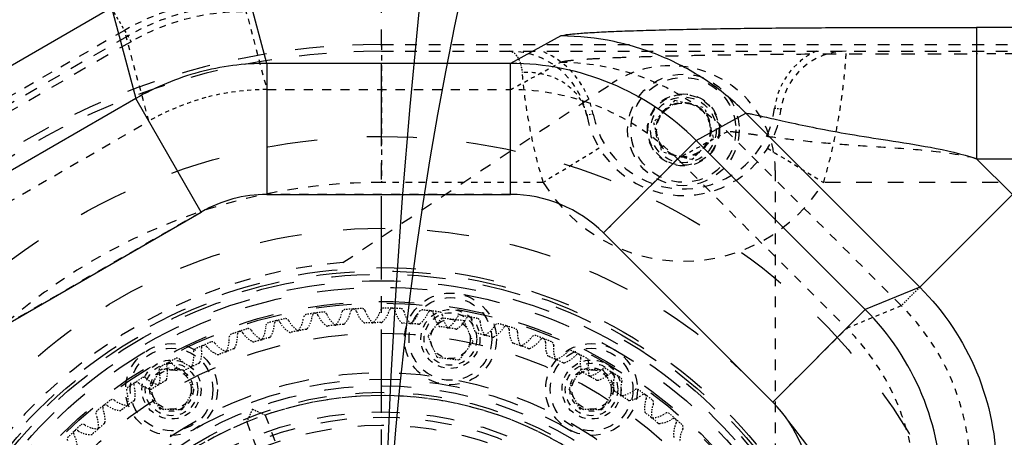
# Model space of a CAD drawing. Header units: millimetres. Extents: x 14186 to 17588, y 1400 to 3805.
# Tile 20 of 256: x 16098 to 16173, y 2744 to 2776. Entities that reach past the tile are written whole.
import ezdxf

# ---------------------------------------------------------------- set-up
doc = ezdxf.new("R2010")
doc.units = ezdxf.units.MM
doc.linetypes.add('CENTER', pattern=[2, 1.25, -0.25, 0.25, -0.25])
doc.linetypes.add('HIDDEN', pattern=[0.2, 0.1, -0.1])
for name, color, linetype in [('DEFAULT_2', 8, 'HIDDEN'), ('INTFCLR_160546_1', 7, 'Continuous'), ('INTFCLR_297144', 7, 'Continuous'), ('INTFCLR_456318_1', 7, 'Continuous'), ('INTFCLR_46574', 7, 'Continuous'), ('INTFCLR_60493', 7, 'Continuous')]:
    doc.layers.add(name, color=color, linetype=linetype)
doc.layers.add('dim', color=82, linetype='Continuous', lineweight=9)
doc.styles.get("Standard").update_dxf_attribs({"font": 'arial.ttf'})
doc.dimstyles.new('ISO-25', dxfattribs={"dimtxt": 2.5, "dimasz": 2.5, "dimexe": 1.25, "dimexo": 0.625, "dimtad": 1, "dimtxsty": 'Standard', "dimcen": 2.5, "dimadec": 0, "dimazin": 0, "dimtfac": 1, "dimtmove": 0, "dimatfit": 3, "dimfxl": 1, "dimarcsym": 0})

# ---------------------------------------------------------------- blocks, each defined once
blk = doc.blocks.new('*D28')
at = {"layer": 'Defpoints', "color": 0, "transparency": 16777216}
for p in [(17217.995, 2998.669), (16133.681, 2441.691)]:
    blk.add_point(p, dxfattribs=at)
at = {"layer": 'dim', "color": 0, "linetype": 'Continuous', "lineweight": -2, "transparency": 16777216}
for p, q in [((17380.14, 3081.958), (17239.343, 3009.635)), ((16133.681, 2441.691), (17217.995, 2998.669)), ((16112.333, 2430.725), (16090.984, 2419.759))]:
    blk.add_line(p, q, dxfattribs=at)
at = {"layer": 'dim', "color": 0, "transparency": 16777216}
for points in [[(17237.515, 3013.193), (17241.17, 3006.077), (17217.995, 2998.669)], [(16110.505, 2434.283), (16114.16, 2427.167), (16133.681, 2441.691)]]:
    blk.add_solid(points, dxfattribs=at)
at = {"layer": 'dim', "color": 0, "transparency": 16777216, "insert": (17310.293, 3070.985), "char_height": 30, "attachment_point": 5, "rotation": 27.18816}
blk.add_mtext('∅1219', dxfattribs=at)

msp = doc.modelspace()

# ---------------------------------------------------------------- linework, layer by layer
at = {"color": 7, "linetype": 'Continuous'}
for p, q in [((16117.106, 2772.753), (16115.25, 2779.68)), ((16076.339, 2760.306), (16105.255, 2777.001)), ((16105.255, 2777.001), (16107.112, 2770.075)), ((16171.172, 2775.477), (16171.172, 2765.483)), ((16192.866, 2775.477), (16171.172, 2775.477)), ((16139.487, 2774.84), (16135.666, 2772.753)), ((16117.106, 2772.753), (16117.106, 2762.759)), ((16135.666, 2772.753), (16117.106, 2772.753)), ((16135.666, 2762.759), (16135.666, 2772.753)), ((16107.112, 2770.075), (16090.214, 2760.319)), ((16112.109, 2761.421), (16107.113, 2770.076)), ((16149.8, 2766.881), (16153.599, 2768.955)), ((16153.599, 2768.955), (16166.848, 2755.698)), ((16149.8, 2766.881), (16142.744, 2759.829)), ((16162.695, 2753.979), (16149.8, 2766.881)), ((16173.904, 2762.75), (16171.172, 2765.483)), ((16171.172, 2765.483), (16195.411, 2765.483)), ((16117.106, 2762.759), (16135.664, 2762.759)), ((16166.848, 2755.698), (16173.904, 2762.75)), ((16095.214, 2751.666), (16112.109, 2761.421)), ((16142.74, 2759.833), (16155.638, 2746.927)), ((16166.848, 2755.698), (16162.695, 2753.979)), ((16162.694, 2753.979), (16155.639, 2746.927))]:
    msp.add_line(p, q, dxfattribs=at)
for centre, radius in [((16675.838, 2720.18), 609.5), ((16675.838, 2720.18), 550), ((16400.838, 2720.18), 275)]:
    msp.add_circle(centre, radius)
for centre, radius, start, end in [((16117.106, 2752.766), 9.994, 90.00042, 120.00019), ((16135.67, 2752.754), 10.005, 45.03563, 90.03627), ((16148.585, 2739.876), 9.974, 359.98744, 44.98815)]:
    msp.add_arc(centre, radius, start, end, dxfattribs=at)
for points, knots in [([(16139.487, 2774.84), (16139.528, 2774.862), (16139.65, 2774.894), (16139.88, 2774.936), (16140.207, 2774.976), (16140.824, 2775.037), (16141.804, 2775.104), (16143.206, 2775.176), (16144.878, 2775.241), (16146.778, 2775.299), (16148.866, 2775.349), (16151.922, 2775.407), (16155.961, 2775.455), (16160.957, 2775.483), (16166.053, 2775.485), (16169.466, 2775.477), (16171.172, 2775.477)], [0, 0, 0, 0, 0.00438, 0.011784, 0.022197, 0.035531, 0.0704, 0.115113, 0.168315, 0.228682, 0.294951, 0.365944, 0.517863, 0.677118, 0.838542, 1, 1, 1, 1]), ([(16153.599, 2768.955), (16152.737, 2769.82), (16150.796, 2771.441), (16147.406, 2773.324), (16143.571, 2774.55), (16140.854, 2774.837), (16139.487, 2774.84)], [0, 0, 0, 0, 0.233848, 0.481174, 0.738175, 1, 1, 1, 1]), ([(16117.106, 2772.753), (16115.367, 2772.753), (16111.873, 2772.295), (16108.618, 2770.945), (16107.112, 2770.075)], [0, 0, 0, 0, 0.5, 1, 1, 1, 1]), ([(16149.8, 2766.881), (16147.963, 2768.722), (16143.519, 2771.709), (16138.267, 2772.751), (16135.666, 2772.753)], [0, 0, 0, 0, 0.500059, 1, 1, 1, 1]), ([(16153.599, 2768.955), (16153.654, 2768.959), (16153.815, 2768.929), (16154.131, 2768.874), (16154.599, 2768.772), (16155.213, 2768.636), (16155.968, 2768.463), (16157.229, 2768.179), (16159.086, 2767.786), (16161.621, 2767.328), (16164.526, 2766.874), (16167.769, 2766.369), (16170.025, 2765.866), (16171.172, 2765.483)], [0, 0, 0, 0, 0.009119, 0.027142, 0.053877, 0.089105, 0.132521, 0.183517, 0.305527, 0.450216, 0.614693, 0.797533, 1, 1, 1, 1]), ([(16166.848, 2755.698), (16168.684, 2753.865), (16171.661, 2749.431), (16172.69, 2744.189), (16172.687, 2741.595)], [0, 0, 0, 0, 0.500006, 1, 1, 1, 1])]:
    msp.add_open_spline(points, degree=3, knots=knots, dxfattribs=at)
msp.add_open_spline([(16168.534, 2739.875), (16168.531, 2742.469), (16167.497, 2747.707), (16164.526, 2752.143), (16162.695, 2753.979)], degree=3, dxfattribs=at)
at = {"layer": 'DEFAULT_2', "color": 1, "linetype": 'CENTER', "ltscale": 5.08}
msp.add_line((16125.838, 2654.68), (16125.838, 2785.68), dxfattribs=at)
at = {"layer": 'DEFAULT_2', "color": 8, "linetype": 'HIDDEN', "ltscale": 2}
msp.add_line((16105.254, 2777), (16106.754, 2774.402), dxfattribs=at)
at = {"layer": 'DEFAULT_2', "color": 8, "linetype": 'HIDDEN', "ltscale": 4}
for p, q in [((16115.253, 2777.68), (16117.107, 2770.755)), ((16108.112, 2768.344), (16106.254, 2775.269)), ((16125.838, 2774.18), (16125.838, 2763.68)), ((16148.388, 2765.471), (16142.745, 2759.829)), ((16155.639, 2746.927), (16161.283, 2752.569))]:
    msp.add_line(p, q, dxfattribs=at)
at = {"layer": 'DEFAULT_2', "color": 8, "linetype": 'HIDDEN', "ltscale": 10}
for p, q in [((16106.504, 2774.835), (16077.588, 2758.141)), ((16106.754, 2774.402), (16077.838, 2757.708))]:
    msp.add_line(p, q, dxfattribs=at)
at = {"layer": 'DEFAULT_2', "color": 8, "linetype": 'HIDDEN', "ltscale": 8}
msp.add_line((16106.254, 2775.269), (16082.486, 2761.545), dxfattribs=at)
at = {"layer": 'DEFAULT_2', "color": 8, "linetype": 'HIDDEN'}
msp.add_line((16106.254, 2775.269), (16106.254, 2775.268), dxfattribs=at).dxf.unprotected_set("ltscale", 0)
at = {"layer": 'DEFAULT_2', "color": 8, "linetype": 'HIDDEN', "ltscale": 9}
for p, q in [((16125.838, 2774.18), (16194.929, 2774.18)), ((16125.838, 2773.68), (16194.929, 2773.68))]:
    msp.add_line(p, q, dxfattribs=at)
at = {"layer": 'DEFAULT_2', "color": 8, "linetype": 'HIDDEN', "ltscale": 7}
for p, q in [((16189.446, 2773.478), (16171.172, 2773.478)), ((16117.107, 2770.755), (16135.666, 2770.755)), ((16091.213, 2758.588), (16108.112, 2768.344)), ((16165.437, 2754.288), (16152.188, 2767.545)), ((16148.389, 2765.471), (16161.283, 2752.569)), ((16135.667, 2762.759), (16117.106, 2762.759)), ((16112.11, 2761.421), (16095.215, 2751.666)), ((16116.975, 2745.948), (16123.038, 2729.78)), ((16115.57, 2745.422), (16121.634, 2729.253))]:
    msp.add_line(p, q, dxfattribs=at)
at = {"layer": 'DEFAULT_2', "color": 8, "linetype": 'HIDDEN', "ltscale": 3}
for p, q in [((16135.666, 2770.755), (16139.487, 2772.841)), ((16152.188, 2767.545), (16148.389, 2765.471)), ((16142.431, 2766.28), (16138.161, 2763.68)), ((16155.244, 2766.28), (16159.515, 2763.68)), ((16161.283, 2752.569), (16165.437, 2754.288))]:
    msp.add_line(p, q, dxfattribs=at)
at = {"layer": 'DEFAULT_2', "color": 8, "linetype": 'HIDDEN', "ltscale": 0.4}
for p, q in [((16141.959, 2768.884), (16141.467, 2768.791)), ((16155.787, 2769.34), (16156.284, 2769.28))]:
    msp.add_line(p, q, dxfattribs=at)
at = {"layer": 'DEFAULT_2', "color": 8, "linetype": 'HIDDEN', "ltscale": 5}
msp.add_line((16138.161, 2763.68), (16125.838, 2763.68), dxfattribs=at)
at = {"layer": 'DEFAULT_2', "color": 8, "linetype": 'HIDDEN', "ltscale": 12}
msp.add_line((16199.204, 2763.68), (16159.515, 2763.68), dxfattribs=at)
at = {"layer": 'DEFAULT_2', "color": 8, "linetype": 'HIDDEN'}
msp.add_line((16166.848, 2755.698), (16165.437, 2754.288), dxfattribs=at)
at = {"layer": 'DEFAULT_2', "color": 8, "linetype": 'HIDDEN', "ltscale": 5}
for centre, radius in [((16148.838, 2767.68), 2.1), ((16131.087, 2751.746), 2.25)]:
    msp.add_circle(centre, radius, dxfattribs=at)
at = {"layer": 'DEFAULT_2', "color": 8, "linetype": 'HIDDEN', "ltscale": 38}
msp.add_circle((16125.838, 2720.18), 47, dxfattribs=at)
at = {"layer": 'DEFAULT_2', "color": 8, "linetype": 'HIDDEN', "ltscale": 32}
msp.add_circle((16125.838, 2720.18), 40, dxfattribs=at)
at = {"layer": 'DEFAULT_2', "color": 8, "linetype": 'HIDDEN', "ltscale": 30}
msp.add_circle((16125.838, 2720.18), 37, dxfattribs=at)
at = {"layer": 'DEFAULT_2', "color": 8, "linetype": 'HIDDEN', "ltscale": 29}
for radius in [36.741, 36.5, 36]:
    msp.add_circle((16125.838, 2720.18), radius, dxfattribs=at)
at = {"layer": 'DEFAULT_2', "color": 8, "linetype": 'HIDDEN', "ltscale": 28}
msp.add_circle((16125.838, 2720.18), 35.5, dxfattribs=at)
at = {"layer": 'DEFAULT_2', "color": 8, "linetype": 'HIDDEN', "ltscale": 27}
for radius in [34.42, 34.288]:
    msp.add_circle((16125.838, 2720.18), radius, dxfattribs=at)
at = {"layer": 'DEFAULT_2', "color": 8, "linetype": 'HIDDEN', "ltscale": 26}
msp.add_circle((16125.838, 2720.18), 32, dxfattribs=at)
at = {"layer": 'DEFAULT_2', "color": 8, "linetype": 'HIDDEN', "ltscale": 4}
for centre in [(16109.838, 2747.893), (16141.838, 2747.893)]:
    msp.add_circle(centre, 1.65, dxfattribs=at)
at = {"layer": 'DEFAULT_2', "color": 8, "linetype": 'HIDDEN', "ltscale": 23}
for radius in [29, 28.5]:
    msp.add_circle((16125.838, 2720.18), radius, dxfattribs=at)
at = {"layer": 'DEFAULT_2', "color": 8, "linetype": 'HIDDEN', "ltscale": 22}
for radius in [28, 27.5]:
    msp.add_circle((16125.838, 2720.18), radius, dxfattribs=at)
at = {"layer": 'DEFAULT_2', "color": 8, "linetype": 'HIDDEN', "ltscale": 20}
for radius in [25.6, 25]:
    msp.add_circle((16125.838, 2720.18), radius, dxfattribs=at)
at = {"layer": 'DEFAULT_2', "color": 8, "linetype": 'HIDDEN', "ltscale": 5}
for radius, end in [(18, 119.99942), (17.5, 120), (17, 120)]:
    msp.add_arc((16115.254, 2759.68), radius, 90, end, dxfattribs=at)
at = {"layer": 'DEFAULT_2', "color": 8, "linetype": 'HIDDEN', "ltscale": 22}
msp.add_arc((16125.838, 2720.18), 54, 90, 270, dxfattribs=at)
at = {"layer": 'DEFAULT_2', "color": 8, "linetype": 'HIDDEN', "ltscale": 21}
msp.add_arc((16125.838, 2720.18), 53.5, 90, 270, dxfattribs=at)
at = {"layer": 'DEFAULT_2', "color": 8, "linetype": 'HIDDEN', "ltscale": 4}
for centre, radius, start, end in [((16135.571, 2767.68), 6, 10.67233, 90), ((16161.247, 2768.68), 5, 90, 173.1079)]:
    msp.add_arc(centre, radius, start, end, dxfattribs=at)
at = {"layer": 'DEFAULT_2', "color": 8, "linetype": 'HIDDEN', "ltscale": 3}
for centre, radius, start, end in [((16135.571, 2767.68), 6.5, 10.67193, 67.38022), ((16161.247, 2768.68), 5.5, 114.62089, 173.10789), ((16117.119, 2752.677), 18.078, 90.03669, 104.96697), ((16117.14, 2752.682), 18.078, 105.03315, 119.96331)]:
    msp.add_arc(centre, radius, start, end, dxfattribs=at)
at = {"layer": 'DEFAULT_2', "color": 8, "linetype": 'HIDDEN', "ltscale": 8}
for centre, radius, start, end in [((16148.838, 2770.18), 7.5, 190.67161, 353.10691), ((16148.838, 2770.18), 7, 190.67193, 353.1079), ((16125.838, 2720.18), 43.5, 89.99995, 175.40195), ((16148.838, 2770.18), 12.5, 211.33215, 328.66778)]:
    msp.add_arc(centre, radius, start, end, dxfattribs=at)
at = {"layer": 'DEFAULT_2', "color": 8, "linetype": 'HIDDEN'}
msp.add_arc((16117.106, 2752.766), 9.994, 89.99969, 90.00042, dxfattribs=at).dxf.unprotected_set("ltscale", 0)
at = {"layer": 'DEFAULT_2', "color": 8, "linetype": 'HIDDEN', "ltscale": 0.003}
msp.add_arc((16135.67, 2752.754), 10.005, 45.01462, 45.03563, dxfattribs=at)
at = {"layer": 'DEFAULT_2', "color": 8, "linetype": 'HIDDEN', "ltscale": 0.3}
for centre, start, end in [((16120.837, 2753.446), 98.56132, 173.3317), ((16121.408, 2753.527), 22.78374, 97.56595), ((16123.755, 2753.755), 93.54952, 168.3317), ((16124.332, 2753.786), 17.78374, 92.56595), ((16126.689, 2753.809), 88.54952, 163.3317), ((16127.266, 2753.79), 12.78374, 87.56595), ((16129.617, 2753.607), 83.54952, 158.3317), ((16130.19, 2753.537), 7.64414, 82.56168), ((16117.956, 2752.884), 103.54952, 178.33169), ((16118.519, 2753.014), 27.78374, 102.56595), ((16132.516, 2753.15), 78.54952, 153.3317), ((16133.081, 2753.031), 2.78374, 77.56595), ((16115.136, 2752.072), 109.1653, 183.3317), ((16115.685, 2752.251), 32.97729, 107.56595), ((16135.364, 2752.443), 73.54952, 148.3317), ((16135.917, 2752.275), 357.78374, 72.56595), ((16112.928, 2751.244), 37.78374, 111.95015), ((16138.14, 2751.49), 68.54267, 143.23829), ((16138.675, 2751.274), 352.78374, 67.56595), ((16112.397, 2751.018), 113.54952, 188.13815), ((16109.761, 2749.729), 118.54952, 193.3317), ((16110.27, 2750.001), 42.78374, 117.56595), ((16140.822, 2750.298), 63.54952, 138.33075), ((16141.337, 2750.037), 347.78374, 62.56595), ((16107.73, 2748.531), 47.78374, 122.55352), ((16143.39, 2748.878), 58.74056, 133.32992), ((16143.88, 2748.572), 342.29356, 57.56595), ((16107.246, 2748.216), 123.54952, 198.3317), ((16105.328, 2746.845), 52.78374, 127.56595), ((16145.824, 2747.239), 53.54952, 128.33163), ((16146.286, 2746.892), 337.78374, 52.56595), ((16104.874, 2746.489), 128.54952, 203.3317), ((16148.106, 2745.394), 48.54952, 123.33139), ((16102.66, 2744.561), 133.54952, 208.3317), ((16103.082, 2744.956), 57.78374, 132.56595), ((16148.536, 2745.008), 332.78374, 47.56595)]:
    msp.add_arc(centre, 0.28, start, end, dxfattribs=at)
at = {"layer": 'DEFAULT_2', "color": 8, "linetype": 'HIDDEN', "ltscale": 0.4}
for radius, start, end in [(33.92, 97.56595, 98.54958), (33.92, 92.56595, 93.54948), (33.92, 87.56595, 88.54948), (33.92, 82.56591, 83.54948), (33.92, 102.56595, 103.54948), (32.81, 90.07646, 91.03837), (33.92, 77.56595, 78.54948), (33.92, 107.56594, 108.56536), (32.81, 100.07706, 101.03837), (32.81, 95.07706, 96.03835), (32.81, 85.07706, 86.03837), (32.81, 80.07642, 81.03904), (33.92, 72.56595, 73.54948), (33.92, 112.54996, 113.54948), (32.81, 105.07706, 106.03837), (32.81, 75.07706, 76.03837), (33.92, 67.56595, 68.54943), (32.81, 110.075, 111.0405), (32.81, 70.07706, 71.03837), (33.92, 117.56595, 118.54948), (32.81, 65.07706, 66.03837), (33.92, 62.56595, 63.54948), (32.81, 115.07706, 116.03837), (33.92, 122.56584, 123.54948), (32.81, 120.07706, 121.03837), (32.81, 60.07706, 61.03837), (33.92, 57.56595, 58.55406), (33.92, 127.56595, 128.54948), (32.81, 125.07708, 126.03837), (32.81, 55.07701, 56.03837), (33.92, 52.56595, 53.54948), (32.81, 50.07639, 51.03907), (33.92, 47.56595, 48.54948), (33.92, 132.56595, 133.54948), (32.81, 130.07706, 131.03904)]:
    msp.add_arc((16125.838, 2720.18), radius, start, end, dxfattribs=at)
at = {"layer": 'DEFAULT_2', "color": 8, "linetype": 'HIDDEN', "ltscale": 0.7}
for centre, start, end in [((16121.547, 2754.211), 318.9379, 348.33164), ((16126.479, 2754.475), 197.78379, 227.26296), ((16124.529, 2754.456), 313.85247, 343.33164), ((16129.465, 2754.289), 192.78379, 222.26296), ((16127.521, 2754.44), 308.88033, 338.33164), ((16120.514, 2754.065), 207.78379, 237.26296), ((16118.597, 2753.708), 323.85247, 353.33164), ((16123.487, 2754.4), 202.78379, 232.21663), ((16132.424, 2753.843), 187.80358, 217.26296), ((16130.501, 2754.162), 303.85247, 333.33164), ((16135.333, 2753.14), 182.78379, 212.26296), ((16117.581, 2753.472), 212.72993, 242.26296), ((16115.702, 2752.949), 328.85247, 358.33164), ((16133.445, 2753.627), 298.85247, 328.33164), ((16138.17, 2752.187), 177.78379, 207.26296), ((16112.885, 2751.941), 333.85247, 3.33164), ((16136.331, 2752.836), 293.75093, 323.42442), ((16110.166, 2750.691), 338.85247, 8.41854), ((16114.711, 2752.626), 217.78379, 247.26296), ((16140.913, 2750.991), 172.78379, 202.21663), ((16111.925, 2751.533), 222.78379, 252.26296), ((16139.137, 2751.798), 288.90349, 318.33177), ((16143.541, 2749.56), 167.78379, 197.26296), ((16107.566, 2749.209), 343.85247, 13.33164), ((16109.246, 2750.201), 227.78379, 257.26296), ((16141.842, 2750.518), 283.85247, 313.33189), ((16146.034, 2747.905), 162.85329, 192.28031), ((16105.106, 2747.507), 348.89879, 18.33164), ((16106.692, 2748.64), 232.78379, 262.21694), ((16144.426, 2749.008), 278.85639, 308.33165), ((16102.803, 2745.596), 353.85247, 23.33164), ((16148.373, 2746.039), 157.78379, 187.26296), ((16146.867, 2747.278), 273.85247, 303.33168), ((16104.285, 2746.864), 237.78379, 267.26296), ((16150.541, 2743.977), 152.78379, 182.26296), ((16100.676, 2743.491), 358.85247, 28.33164)]:
    msp.add_arc(centre, 1.975, start, end, dxfattribs=at)
at = {"layer": 'DEFAULT_2', "color": 8, "linetype": 'HIDDEN', "ltscale": 0.08}
for centre, start, end in [((16125.24, 2753.134), 227.26293, 271.03837), ((16125.793, 2753.14), 270.20947, 313.85247), ((16128.115, 2753.061), 222.26292, 266.03837), ((16119.527, 2752.53), 237.26292, 281.03837), ((16120.071, 2752.631), 280.07732, 323.85247), ((16122.371, 2752.957), 231.65317, 276.0418), ((16122.921, 2753.011), 275.07706, 319.24567), ((16128.666, 2753.018), 265.07706, 309.21935), ((16130.972, 2752.738), 217.26293, 260.89162), ((16131.518, 2752.647), 260.23162, 303.85247), ((16116.731, 2751.857), 242.26293, 286.03837), ((16117.264, 2752.005), 285.07732, 328.85247), ((16133.79, 2752.166), 212.26293, 256.03837), ((16134.326, 2752.028), 255.07706, 298.85247), ((16114.005, 2750.943), 247.26293, 290.57274), ((16114.523, 2751.137), 290.52859, 333.85247), ((16136.548, 2751.351), 207.26293, 251.03837), ((16137.069, 2751.167), 250.07706, 292.51624), ((16111.868, 2750.033), 295.07732, 338.85247), ((16139.224, 2750.299), 201.6532, 246.03837), ((16111.369, 2749.794), 252.26293, 296.03837), ((16139.727, 2750.07), 245.07706, 289.52422), ((16109.319, 2748.702), 300.07732, 343.85247), ((16141.798, 2749.018), 197.26293, 241.03837), ((16142.279, 2748.746), 240.07706, 283.85247), ((16108.843, 2748.421), 257.26292, 301.03837), ((16106.896, 2747.154), 305.07389, 349.46221), ((16144.25, 2747.517), 192.49144, 236.03837), ((16144.706, 2747.205), 235.08925, 278.90403), ((16106.446, 2746.832), 261.65718, 306.03837), ((16146.563, 2745.809), 187.26293, 230.88492), ((16104.197, 2745.041), 267.26292, 310.89227), ((16104.617, 2745.4), 310.07732, 353.85247), ((16146.99, 2745.457), 230.224, 273.85247)]:
    msp.add_arc(centre, 0.15, start, end, dxfattribs=at)
at = {"layer": 'DEFAULT_2', "color": 8, "linetype": 'HIDDEN', "ltscale": 11}
for start, end in [(292.13486, 108.98057), (112.13486, 288.98057)]:
    msp.add_arc((16125.838, 2720.18), 27.25, start, end, dxfattribs=at)
at = {"layer": 'DEFAULT_2', "color": 8, "linetype": 'HIDDEN', "ltscale": 0.001}
msp.add_arc((16148.585, 2739.876), 9.974, 44.98815, 44.99521, dxfattribs=at)
at = {"layer": 'DEFAULT_2', "color": 8, "linetype": 'HIDDEN'}
msp.add_open_spline([(16135.571, 2773.68), (16135.686, 2773.68), (16135.948, 2773.578), (16136.239, 2773.218), (16136.456, 2772.692), (16136.532, 2772.277), (16136.554, 2772.05)], degree=3, knots=[0, 0, 0, 0, 0.169892, 0.384825, 0.664156, 1, 1, 1, 1], dxfattribs=at)
at = {"layer": 'DEFAULT_2', "color": 8, "linetype": 'HIDDEN', "ltscale": 10}
msp.add_open_spline([(16139.487, 2772.841), (16139.529, 2772.863), (16139.653, 2772.894), (16139.885, 2772.937), (16140.213, 2772.978), (16140.633, 2773.019), (16141.142, 2773.059), (16141.981, 2773.114), (16143.212, 2773.177), (16144.882, 2773.242), (16146.779, 2773.3), (16148.866, 2773.351), (16151.922, 2773.408), (16155.962, 2773.456), (16160.958, 2773.484), (16166.053, 2773.486), (16169.466, 2773.479), (16171.172, 2773.478)], degree=3, knots=[0, 0, 0, 0, 0.004463, 0.011945, 0.022372, 0.035734, 0.051879, 0.070638, 0.115325, 0.168453, 0.22873, 0.294921, 0.365899, 0.51791, 0.677148, 0.838558, 1, 1, 1, 1], dxfattribs=at)
at = {"layer": 'DEFAULT_2', "color": 8, "linetype": 'HIDDEN', "ltscale": 4}
for points, knots in [([(16159.515, 2763.68), (16159.705, 2764.309), (16160.047, 2765.555), (16160.456, 2767.388), (16160.716, 2768.854), (16160.878, 2769.944), (16160.974, 2770.677), (16161.051, 2771.344), (16161.112, 2771.936), (16161.158, 2772.447), (16161.193, 2772.873), (16161.214, 2773.173), (16161.228, 2773.366), (16161.235, 2773.476), (16161.241, 2773.562), (16161.243, 2773.617), (16161.247, 2773.651), (16161.244, 2773.665), (16161.251, 2773.679), (16161.247, 2773.68)], [0, 0, 0, 0, 0.193781, 0.380862, 0.553785, 0.632807, 0.705791, 0.771956, 0.830675, 0.881364, 0.923509, 0.956734, 0.969888, 0.980686, 0.989112, 0.99515, 0.997269, 0.998784, 1, 1, 1, 1]), ([(16138.161, 2763.68), (16137.92, 2764.476), (16137.185, 2767.225), (16136.742, 2770.046), (16136.554, 2772.05)], [0, 0, 0, 0, 0.292381, 1, 1, 1, 1])]:
    msp.add_open_spline(points, degree=3, knots=knots, dxfattribs=at)
at = {"layer": 'DEFAULT_2', "color": 8, "linetype": 'HIDDEN', "ltscale": 5}
for points, knots in [([(16139.487, 2772.841), (16141.824, 2772.836), (16146.545, 2771.892), (16150.537, 2769.202), (16152.188, 2767.545)], [0, 0, 0, 0, 0.499753, 1, 1, 1, 1]), ([(16148.389, 2765.471), (16146.735, 2767.128), (16142.735, 2769.816), (16138.007, 2770.753), (16135.666, 2770.755)], [0, 0, 0, 0, 0.500047, 1, 1, 1, 1]), ([(16170.692, 2741.595), (16170.695, 2743.93), (16169.77, 2748.648), (16167.089, 2752.639), (16165.437, 2754.288)], [0, 0, 0, 0, 0.499994, 1, 1, 1, 1])]:
    msp.add_open_spline(points, degree=3, knots=knots, dxfattribs=at)
at = {"layer": 'DEFAULT_2', "color": 8, "linetype": 'HIDDEN', "ltscale": 3}
msp.add_open_spline([(16141.467, 2768.791), (16141.381, 2769.248), (16140.992, 2770.194), (16139.845, 2771.313), (16138.281, 2771.982), (16137.124, 2772.082), (16136.554, 2772.05)], degree=3, knots=[0, 0, 0, 0, 0.218053, 0.464698, 0.732291, 1, 1, 1, 1], dxfattribs=at)
at = {"layer": 'DEFAULT_2', "color": 8, "linetype": 'HIDDEN', "ltscale": 7}
msp.add_open_spline([(16171.172, 2765.483), (16169.932, 2765.793), (16167.493, 2766.119), (16163.999, 2766.348), (16160.856, 2766.556), (16158.114, 2766.807), (16156.107, 2767.052), (16154.746, 2767.24), (16153.931, 2767.355), (16153.268, 2767.445), (16152.762, 2767.51), (16152.421, 2767.539), (16152.246, 2767.554), (16152.188, 2767.545)], degree=3, knots=[0, 0, 0, 0, 0.200774, 0.384604, 0.550139, 0.695196, 0.816838, 0.867616, 0.910888, 0.946069, 0.972745, 0.990743, 1, 1, 1, 1], dxfattribs=at)
at = {"layer": 'DEFAULT_2', "color": 8, "linetype": 'HIDDEN', "ltscale": 5}
msp.add_open_spline([(16166.539, 2739.875), (16166.537, 2742.21), (16165.606, 2746.924), (16162.932, 2750.916), (16161.283, 2752.569)], degree=3, dxfattribs=at)
at = {"layer": 'DEFAULT_2', "color": 8, "linetype": 'HIDDEN', "ltscale": 0.8}
for points, knots in [([(16116.005, 2746.397), (16115.956, 2746.289), (16115.81, 2745.964), (16115.666, 2745.639), (16115.57, 2745.422)], [0, 0, 0, 0, 0.332917, 1, 1, 1, 1]), ([(16116.005, 2746.397), (16115.956, 2746.289), (16115.81, 2745.965), (16115.665, 2745.639), (16115.57, 2745.422)], [0, 0, 0, 0, 0.332891, 1, 1, 1, 1]), ([(16116.005, 2746.397), (16116.113, 2746.348), (16116.437, 2746.2), (16116.76, 2746.05), (16116.975, 2745.948)], [0, 0, 0, 0, 0.332893, 1, 1, 1, 1]), ([(16116.005, 2746.397), (16116.113, 2746.348), (16116.437, 2746.199), (16116.76, 2746.049), (16116.975, 2745.948)], [0, 0, 0, 0, 0.332915, 1, 1, 1, 1])]:
    msp.add_open_spline(points, degree=3, knots=knots, dxfattribs=at)
at = {"layer": 'INTFCLR_160546_1', "color": 8, "linetype": 'HIDDEN', "ltscale": 30}
msp.add_circle((16125.838, 2720.18), 37, dxfattribs=at)
at = {"layer": 'INTFCLR_160546_1', "color": 8, "linetype": 'HIDDEN', "ltscale": 29}
msp.add_circle((16125.838, 2720.18), 36.741, dxfattribs=at)
at = {"layer": 'INTFCLR_160546_1', "color": 8, "linetype": 'HIDDEN', "ltscale": 27}
for radius in [34.42, 34.288]:
    msp.add_circle((16125.838, 2720.18), radius, dxfattribs=at)
at = {"layer": 'INTFCLR_160546_1', "color": 8, "linetype": 'HIDDEN', "ltscale": 23}
msp.add_circle((16125.838, 2720.18), 29, dxfattribs=at)
at = {"layer": 'INTFCLR_160546_1', "color": 8, "linetype": 'HIDDEN', "ltscale": 20}
for radius in [25.6, 25]:
    msp.add_circle((16125.838, 2720.18), radius, dxfattribs=at)
at = {"layer": 'INTFCLR_160546_1', "color": 8, "linetype": 'HIDDEN', "ltscale": 0.4}
for radius, start, end in [(33.92, 98.71299, 99.69652), (33.92, 93.71299, 94.69652), (33.92, 88.71288, 89.69652), (33.92, 83.71299, 84.69652), (33.92, 103.71299, 104.69662), (32.81, 91.2241, 92.18541), (33.92, 78.697, 79.69652), (33.92, 108.71299, 109.69652), (32.81, 101.2241, 102.18541), (32.81, 96.2241, 97.18607), (32.81, 86.2241, 87.18541), (32.81, 81.2241, 82.18541), (33.92, 73.71299, 74.71239), (32.81, 106.22343, 107.18755), (32.81, 76.22204, 77.18753), (33.92, 68.71299, 69.69652), (33.92, 113.71299, 114.69652), (32.81, 111.2241, 112.18541), (32.81, 71.2241, 72.18541), (33.92, 63.71299, 64.69662), (32.81, 66.2241, 67.18541), (33.92, 118.71304, 119.69652), (32.81, 116.2241, 117.18541), (33.92, 58.71299, 59.69652), (32.81, 61.2241, 62.18539), (33.92, 123.71299, 124.69652), (32.81, 121.2241, 122.18541), (32.81, 56.2235, 57.18541), (33.92, 53.71299, 54.69652), (33.92, 128.71139, 129.69652), (32.81, 126.2241, 127.18541), (32.81, 51.2241, 52.18541), (33.92, 48.71288, 49.69652), (32.81, 131.2241, 132.18541), (33.92, 133.71299, 134.69652)]:
    msp.add_arc((16125.838, 2720.18), radius, start, end, dxfattribs=at)
at = {"layer": 'INTFCLR_160546_1', "color": 8, "linetype": 'HIDDEN', "ltscale": 0.3}
for centre, start, end in [((16120.742, 2753.432), 23.93077, 98.71295), ((16123.083, 2753.707), 94.69652, 169.47873), ((16123.659, 2753.749), 18.93077, 93.71295), ((16126.016, 2753.819), 89.69652, 164.47873), ((16126.593, 2753.811), 13.93077, 88.70052), ((16128.947, 2753.676), 84.69652, 159.47873), ((16129.522, 2753.618), 8.93077, 83.71295), ((16117.303, 2752.719), 104.70889, 179.46623), ((16117.863, 2752.861), 28.93077, 103.71295), ((16120.172, 2753.339), 99.69652, 174.47873), ((16131.855, 2753.277), 79.69652, 154.28518), ((16132.422, 2753.169), 3.93077, 78.09717), ((16115.045, 2752.042), 33.93077, 108.71295), ((16134.716, 2752.627), 75.31232, 149.47873), ((16135.272, 2752.47), 359.05802, 73.71295), ((16114.5, 2751.852), 109.69652, 184.47873), ((16137.511, 2751.73), 69.69652, 144.47873), ((16138.05, 2751.525), 353.93077, 68.71295), ((16111.783, 2750.743), 114.69652, 189.47873), ((16112.309, 2750.98), 38.93077, 113.71295), ((16140.216, 2750.592), 64.70895, 139.47873), ((16109.676, 2749.683), 44.00084, 118.7199), ((16140.736, 2750.341), 348.93077, 63.71295), ((16109.172, 2749.402), 119.69652, 194.47873), ((16142.812, 2749.223), 59.69652, 134.47873), ((16143.308, 2748.928), 343.93077, 58.71295), ((16106.689, 2747.838), 124.69652, 199.47873), ((16107.166, 2748.163), 48.93166, 123.71295), ((16145.279, 2747.634), 54.69652, 129.47873), ((16145.747, 2747.296), 338.93077, 53.71295), ((16104.351, 2746.064), 129.69652, 204.93372), ((16104.799, 2746.429), 53.9329, 128.51998), ((16147.597, 2745.835), 49.69652, 124.47873), ((16148.034, 2745.457), 333.7912, 48.70048), ((16102.591, 2744.495), 58.93088, 133.71295), ((16102.177, 2744.093), 134.69652, 209.47873)]:
    msp.add_arc(centre, 0.28, start, end, dxfattribs=at)
at = {"layer": 'INTFCLR_160546_1', "color": 8, "linetype": 'HIDDEN', "ltscale": 0.7}
for centre, start, end in [((16120.866, 2754.119), 319.99951, 349.47868), ((16125.792, 2754.481), 198.93083, 228.36398), ((16123.843, 2754.423), 315.03893, 344.47868), ((16128.782, 2754.354), 193.93083, 223.41), ((16126.835, 2754.466), 309.99951, 339.47868), ((16119.837, 2753.952), 208.93083, 238.36832), ((16117.927, 2753.556), 324.99951, 354.47868), ((16122.803, 2754.346), 203.93083, 233.41), ((16131.749, 2753.968), 188.93083, 218.41), ((16129.82, 2754.249), 304.99951, 334.56558), ((16134.672, 2753.324), 183.93083, 213.41), ((16115.048, 2752.74), 329.99951, 359.48045), ((16132.774, 2753.772), 299.99951, 329.47868), ((16137.527, 2752.428), 178.84208, 208.41), ((16112.252, 2751.676), 334.99951, 4.47868), ((16116.916, 2753.3), 213.93083, 243.41), ((16135.675, 2753.04), 294.99951, 324.47868), ((16140.293, 2751.286), 173.93083, 203.41), ((16114.063, 2752.397), 218.93083, 248.41), ((16138.502, 2752.057), 289.99951, 319.47868), ((16109.558, 2750.372), 339.99951, 9.47868), ((16142.949, 2749.908), 168.93083, 198.36367), ((16106.989, 2748.838), 345.03893, 14.47868), ((16111.3, 2751.248), 223.9209, 253.51062), ((16141.232, 2750.832), 285.08494, 314.47868), ((16145.475, 2748.304), 163.93083, 193.41), ((16104.563, 2747.086), 349.99951, 19.47868), ((16108.648, 2749.863), 228.9307, 258.35433), ((16143.845, 2749.374), 279.99951, 309.47868), ((16147.851, 2746.485), 158.93083, 188.41), ((16106.126, 2748.252), 233.93053, 263.41), ((16102.299, 2745.129), 354.98507, 24.41417), ((16146.321, 2747.694), 275.02738, 304.47868), ((16103.755, 2746.427), 238.93081, 268.39827), ((16150.06, 2744.466), 153.95062, 183.41)]:
    msp.add_arc(centre, 1.975, start, end, dxfattribs=at)
at = {"layer": 'INTFCLR_160546_1', "color": 8, "linetype": 'HIDDEN', "ltscale": 0.08}
for centre, start, end in [((16124.581, 2753.116), 228.0168, 272.18541), ((16125.134, 2753.132), 271.22434, 315.5185), ((16127.456, 2753.1), 223.41, 267.18515), ((16128.008, 2753.068), 266.2241, 309.99955), ((16118.881, 2752.397), 238.09891, 282.18541), ((16119.422, 2752.509), 281.2241, 324.99955), ((16121.715, 2752.881), 233.41, 277.03931), ((16122.264, 2752.946), 276.2241, 319.99954), ((16130.319, 2752.834), 218.41, 262.18515), ((16130.866, 2752.754), 261.2241, 304.99954), ((16133.148, 2752.319), 213.41, 256.71978), ((16116.099, 2751.668), 243.41, 287.03085), ((16116.629, 2751.827), 286.37087, 329.99954), ((16133.686, 2752.192), 256.67563, 299.99954), ((16135.921, 2751.56), 208.41, 252.18515), ((16113.906, 2750.904), 291.2241, 334.99954), ((16136.446, 2751.386), 251.2241, 294.99954), ((16113.392, 2750.7), 248.41, 292.18541), ((16138.618, 2750.561), 203.41, 247.18515), ((16139.126, 2750.343), 246.2241, 289.99955), ((16110.779, 2749.499), 254.73407, 297.18541), ((16111.273, 2749.747), 296.2241, 339.99954), ((16141.217, 2749.332), 197.80023, 242.18858), ((16141.704, 2749.07), 241.2241, 285.39274), ((16108.281, 2748.075), 257.67706, 302.18541), ((16108.752, 2748.366), 301.2241, 345.51849), ((16143.699, 2747.88), 193.41, 237.18515), ((16144.162, 2747.577), 236.35651, 279.99955), ((16105.917, 2746.439), 263.41, 307.18541), ((16106.36, 2746.769), 306.2241, 349.99954), ((16146.046, 2746.218), 188.41, 232.18515), ((16146.48, 2745.876), 231.2241, 275.36642), ((16104.117, 2744.97), 311.2241, 354.80943), ((16103.704, 2744.602), 268.25567, 312.18515), ((16148.238, 2744.358), 183.41, 227.03179)]:
    msp.add_arc(centre, 0.15, start, end, dxfattribs=at)
at = {"layer": 'INTFCLR_297144', "color": 8, "linetype": 'HIDDEN'}
for p, q in [((16130.411, 2753.341), (16129.368, 2751.958)), ((16132.13, 2753.129), (16130.411, 2753.341)), ((16132.807, 2751.535), (16132.13, 2753.129)), ((16129.368, 2751.958), (16130.045, 2750.363)), ((16131.764, 2750.152), (16132.807, 2751.535)), ((16130.045, 2750.363), (16131.764, 2750.152)), ((16109.014, 2749.416), (16108.106, 2747.941)), ((16110.745, 2749.368), (16109.014, 2749.416)), ((16111.569, 2747.844), (16110.745, 2749.368)), ((16141.014, 2749.416), (16140.106, 2747.941)), ((16142.745, 2749.368), (16141.014, 2749.416)), ((16143.569, 2747.844), (16142.745, 2749.368)), ((16108.106, 2747.941), (16108.93, 2746.417)), ((16110.662, 2746.369), (16111.569, 2747.844)), ((16140.106, 2747.941), (16140.93, 2746.417)), ((16142.662, 2746.369), (16143.569, 2747.844)), ((16108.93, 2746.417), (16110.662, 2746.369)), ((16140.93, 2746.417), (16142.662, 2746.369))]:
    msp.add_line(p, q, dxfattribs=at)
at = {"layer": 'INTFCLR_297144', "color": 8, "linetype": 'HIDDEN', "ltscale": 8}
for centre, radius in [((16131.087, 2751.746), 3.5), ((16131.087, 2751.746), 3.15), ((16109.838, 2747.893), 3.5), ((16109.838, 2747.893), 3.15), ((16141.838, 2747.893), 3.5), ((16141.838, 2747.893), 3.15)]:
    msp.add_circle(centre, radius, dxfattribs=at)
at = {"layer": 'INTFCLR_297144', "color": 8, "linetype": 'HIDDEN', "ltscale": 5}
for centre, radius in [((16131.087, 2751.746), 2), ((16131.087, 2751.746), 1.5), ((16109.838, 2747.893), 2), ((16109.838, 2747.893), 1.5), ((16141.838, 2747.893), 2), ((16141.838, 2747.893), 1.5)]:
    msp.add_circle(centre, radius, dxfattribs=at)
at = {"layer": 'INTFCLR_456318_1', "color": 8, "linetype": 'HIDDEN', "ltscale": 29}
msp.add_circle((16125.838, 2720.18), 36, dxfattribs=at)
at = {"layer": 'INTFCLR_456318_1', "color": 8, "linetype": 'HIDDEN', "ltscale": 28}
msp.add_circle((16125.838, 2720.18), 35.5, dxfattribs=at)
at = {"layer": 'INTFCLR_456318_1', "color": 8, "linetype": 'HIDDEN', "ltscale": 5}
for centre in [(16109.838, 2747.893), (16141.838, 2747.893)]:
    msp.add_circle(centre, 2.25, dxfattribs=at)
at = {"layer": 'INTFCLR_456318_1', "color": 8, "linetype": 'HIDDEN', "ltscale": 22}
for radius in [28, 27.5]:
    msp.add_circle((16125.838, 2720.18), radius, dxfattribs=at)
at = {"layer": 'INTFCLR_456318_1', "color": 8, "linetype": 'HIDDEN', "ltscale": 11}
msp.add_arc((16125.838, 2720.18), 27.25, 331.57714, 148.42285, dxfattribs=at)
at = {"layer": 'INTFCLR_46574', "color": 8, "linetype": 'HIDDEN', "ltscale": 9}
msp.add_line((16122.901, 2757.565), (16143.4, 2771.231), dxfattribs=at)
at = {"layer": 'INTFCLR_46574', "color": 8, "linetype": 'HIDDEN', "ltscale": 8}
msp.add_line((16155.838, 2764.574), (16155.838, 2742.68), dxfattribs=at)
at = {"layer": 'INTFCLR_46574', "color": 8, "linetype": 'HIDDEN', "ltscale": 7}
msp.add_circle((16148.838, 2767.68), 2.75, dxfattribs=at)
at = {"layer": 'INTFCLR_46574', "color": 8, "linetype": 'HIDDEN', "ltscale": 4}
for centre in [(16109.838, 2747.893), (16141.838, 2747.893)]:
    msp.add_circle(centre, 1.65, dxfattribs=at)
at = {"layer": 'INTFCLR_46574', "color": 8, "linetype": 'HIDDEN', "ltscale": 21}
msp.add_circle((16125.838, 2720.18), 26, dxfattribs=at)
at = {"layer": 'INTFCLR_46574', "color": 8, "linetype": 'HIDDEN', "ltscale": 7}
msp.add_arc((16147.838, 2764.574), 8, 0, 123.69007, dxfattribs=at)
at = {"layer": 'INTFCLR_46574', "color": 8, "linetype": 'HIDDEN', "ltscale": 12}
msp.add_arc((16125.838, 2720.18), 37.5, 94.49142, 152.88871, dxfattribs=at)
at = {"layer": 'INTFCLR_60493', "color": 8, "linetype": 'HIDDEN', "ltscale": 2}
for p, q in [((16148.19, 2769.947), (16146.55, 2768.253)), ((16148.19, 2769.947), (16150.477, 2769.374)), ((16151.125, 2767.107), (16150.477, 2769.374)), ((16146.55, 2768.253), (16147.198, 2765.985)), ((16149.485, 2765.413), (16151.125, 2767.107)), ((16149.485, 2765.413), (16147.198, 2765.985))]:
    msp.add_line(p, q, dxfattribs=at)
at = {"layer": 'INTFCLR_60493', "color": 8, "linetype": 'HIDDEN', "ltscale": 8}
for radius in [4.25, 4]:
    msp.add_circle((16148.838, 2767.68), radius, dxfattribs=at)
at = {"layer": 'INTFCLR_60493', "color": 8, "linetype": 'HIDDEN', "ltscale": 6}
for radius in [2.7, 2.5]:
    msp.add_circle((16148.838, 2767.68), radius, dxfattribs=at)
at = {"layer": 'INTFCLR_60493', "color": 8, "linetype": 'HIDDEN', "ltscale": 5}
for radius in [2.055, 2.042]:
    msp.add_circle((16148.838, 2767.68), radius, dxfattribs=at)

# ---------------------------------------------------------------- dimensions: what is measured, and where the dimension line sits
at = {"layer": 'dim'}
dim = msp.add_diameter_dim_2p(p1=(16133.681, 2441.691), p2=(17217.995, 2998.669), dimstyle='ISO-25', override={"dimtxt": 30, "dimasz": 24, "dimexe": 5.997, "dimexo": 5.997, "dimgap": 5.997, "dimdsep": 46, "dimarcsym": 1}, dxfattribs=at)
dim.commit()
dim.dimension.update_dxf_attribs({"geometry": '*D28', "text_midpoint": (17310.293, 3070.985)})

doc.saveas('drawing.dxf')
